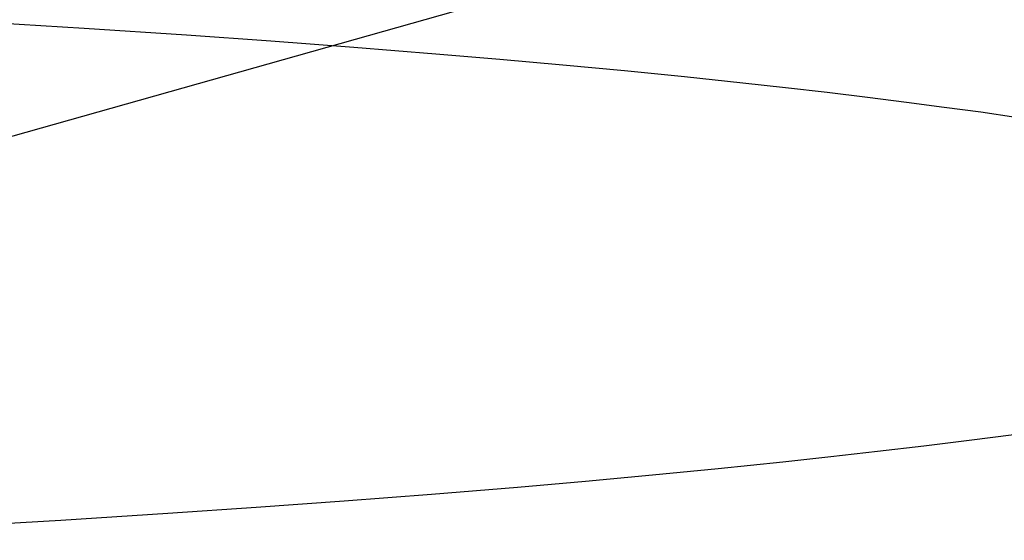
# Model space of a CAD drawing. Header units: inches. Extents: x 0 to 245, y 0 to 158.
# Tile 33 of 159: x 75.0787 to 75.146, y 77.9405 to 77.9761. Entities that reach past the tile are written whole.
import ezdxf

# ---------------------------------------------------------------- set-up
doc = ezdxf.new("R2010")
doc.units = ezdxf.units.IN
doc.header["$LTSCALE"] = 13.466196
doc.header["$MEASUREMENT"] = 0
doc.linetypes.add('HIDDEN', pattern=[0.2, 0.1, -0.1])
doc.layers.add('DEFAULT_2', color=8, linetype='HIDDEN')

msp = doc.modelspace()

# ---------------------------------------------------------------- linework, layer by layer
at = {"layer": 'DEFAULT_2', "color": 8, "linetype": 'HIDDEN'}
for p, q in [((75.076116, 77.975957), (75.083149, 77.975528)), ((75.083149, 77.975528), (75.090137, 77.975067)), ((75.090137, 77.975067), (75.095901, 77.974659)), ((75.095901, 77.974659), (75.101588, 77.974229)), ((75.101588, 77.974229), (75.107179, 77.973778)), ((75.107179, 77.973778), (75.111569, 77.973403)), ((75.111569, 77.973403), (75.115874, 77.973016)), ((75.115874, 77.973016), (75.120084, 77.972617)), ((75.120084, 77.972617), (75.124189, 77.972207)), ((75.124189, 77.972207), (75.128178, 77.971786)), ((75.128178, 77.971786), (75.131089, 77.971465)), ((75.131089, 77.971465), (75.133925, 77.971138)), ((75.133925, 77.971138), (75.136682, 77.970807)), ((75.136682, 77.970807), (75.139357, 77.970472)), ((75.139357, 77.970472), (75.141944, 77.970133)), ((75.141944, 77.970133), (75.144441, 77.969792)), ((75.144441, 77.969792), (75.146842, 77.969449)), ((75.143643, 77.947363), (75.146686, 77.947758)), ((75.137385, 77.946606), (75.140542, 77.946979)), ((75.140542, 77.946979), (75.143643, 77.947363)), ((75.130913, 77.945888), (75.134175, 77.946242)), ((75.134175, 77.946242), (75.137385, 77.946606)), ((75.126489, 77.945431), (75.130913, 77.945888)), ((75.117406, 77.944566), (75.121984, 77.94499)), ((75.121984, 77.94499), (75.126489, 77.945431)), ((75.106879, 77.943672), (75.112763, 77.944159)), ((75.112763, 77.944159), (75.117406, 77.944566)), ((75.100921, 77.943211), (75.106879, 77.943672)), ((75.088851, 77.942363), (75.094906, 77.942775)), ((75.094906, 77.942775), (75.100921, 77.943211)), ((75.081557, 77.941903), (75.088851, 77.942363)), ((75.074263, 77.941478), (75.081557, 77.941903))]:
    msp.add_line(p, q, dxfattribs=at)
msp.add_lwpolyline([(75.111575, 77.977403), (75.111346, 77.977359), (75.111131, 77.977318), (75.110929, 77.977278), (75.110741, 77.977239), (75.110565, 77.977203), (75.110403, 77.977168), (75.110253, 77.977135), (75.110115, 77.977105), (75.10999, 77.977076), (75.109876, 77.977049), (75.109774, 77.977024), (75.109683, 77.977002), (75.109602, 77.976982), (75.109532, 77.976963), (75.109473, 77.976947), (75.109422, 77.976934), (74.980291, 77.940518)], dxfattribs=at)

doc.saveas('drawing.dxf')
